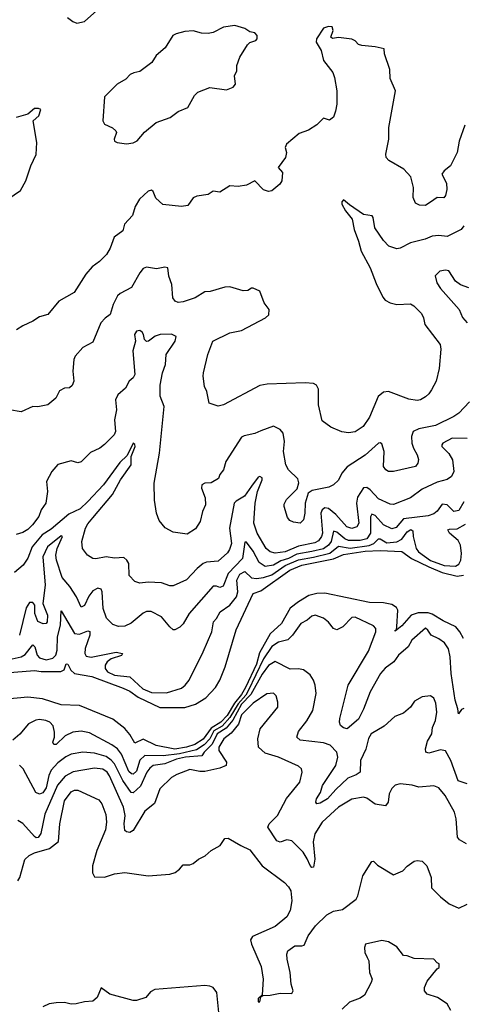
# Model space of a CAD drawing. Extents: x 1995161 to 2088924, y 769148 to 906007.
# Tile 126 of 256: x 2016357 to 2019012, y 842835 to 848730. Entities that reach past the tile are written whole.
import ezdxf

# ---------------------------------------------------------------- set-up
doc = ezdxf.new("R2010")
doc.units = 0

msp = doc.modelspace()

# ---------------------------------------------------------------- linework, layer by layer
at = {"layer": '0CON20XD'}
for points in [[(2016642.7, 848742.7), (2016675, 848718.8), (2016699.3, 848709.3), (2016745, 848720), (2016817.5, 848785)], [(2019021.1, 848098.9), (2018988, 848002), (2018975.7, 847935), (2018935.7, 847855), (2018898, 847825), (2018883.3, 847805), (2018912.1, 847752.1), (2018912.7, 847712.7), (2018905, 847676.7), (2018895, 847664.2), (2018855, 847666), (2018835, 847651.4), (2018785, 847618.6), (2018749.7, 847619.7), (2018725, 847631.2), (2018712, 847665), (2018714.2, 847725), (2018698.6, 847788.6), (2018656.7, 847835), (2018566.8, 847886.8), (2018550, 847905), (2018547.5, 847925), (2018565.6, 848015), (2018567.1, 848085), (2018605.6, 848305), (2018575, 848377.5), (2018571.7, 848431.7), (2018540, 848525), (2018537.5, 848555), (2018485, 848567.5), (2018405, 848575.8), (2018385, 848582.5), (2018364.3, 848604.3), (2018345, 848614.2), (2018265, 848623.3), (2018228.3, 848618.3), (2018220, 848625), (2018232.5, 848665), (2018226.7, 848686.7), (2018205, 848690), (2018175, 848680), (2018133.6, 848616.4), (2018130.6, 848595), (2018161.4, 848545), (2018175.5, 848485), (2018231.9, 848415), (2018241.4, 848385), (2018254.5, 848305), (2018254.3, 848225), (2018247.6, 848182.4), (2018234.2, 848145.8), (2018210.7, 848129.3), (2018175, 848140), (2018135, 848100), (2018085, 848068.8), (2018030.3, 848049.7), (2017953.3, 847985), (2017946.2, 847965), (2017953.3, 847935), (2017946.7, 847905), (2017903.3, 847845), (2017928.8, 847815), (2017926.2, 847765), (2017913.3, 847745), (2017865, 847706.2), (2017845, 847701.2), (2017815, 847712), (2017763.6, 847766.4), (2017715, 847738.8), (2017665, 847731.2), (2017615, 847736), (2017555, 847697.5), (2017515, 847703.3), (2017485, 847683.8), (2017416.1, 847673.9), (2017395, 847663.3), (2017362.3, 847617.7), (2017325, 847612), (2017213.9, 847623.9), (2017170.7, 847660.7), (2017155, 847702.5), (2017145, 847708.8), (2017125, 847703.3), (2017074.6, 847655.4), (2017047.4, 847612.6), (2017031.5, 847558.5), (2016983.3, 847505), (2016973.3, 847466.7), (2016922.7, 847427.3), (2016897.8, 847362.2), (2016875.7, 847325), (2016835, 847282.5), (2016790.2, 847249.8), (2016753, 847207), (2016682.7, 847097.3), (2016590.8, 847045), (2016525, 846965.8), (2016475, 846950.8), (2016435, 846924.4), (2016375, 846897.5), (2016336.7, 846873.3)], [(2016995, 847986.2), (2017035, 847992), (2017060, 848005), (2017103.6, 848056.4), (2017172.5, 848115), (2017256.7, 848145), (2017305, 848181.2), (2017362.5, 848205), (2017403.4, 848276.6), (2017422.9, 848297.1), (2017495, 848324), (2017595, 848311.2), (2017635, 848326.2), (2017648, 848345), (2017643.3, 848395), (2017656.4, 848423.6), (2017656.2, 848455), (2017673.8, 848505), (2017720.3, 848579.7), (2017735, 848593.3), (2017770, 848605), (2017777.5, 848615), (2017777.5, 848635), (2017765, 848652.5), (2017735, 848657.5), (2017705, 848676.7), (2017645, 848695.8), (2017577.5, 848685), (2017515, 848654.4), (2017485, 848647.1), (2017445, 848649.2), (2017395, 848663.8), (2017345, 848660), (2017293.9, 848646.1), (2017273.6, 848636.4), (2017227.3, 848562.7), (2017173.6, 848516.4), (2017146.6, 848473.4), (2017075, 848420), (2017038.8, 848411.2), (2017017.7, 848402.3), (2016992.5, 848375), (2016940, 848345), (2016865, 848267.5), (2016854, 848125), (2016864.4, 848104.4), (2016912.3, 848082.3), (2016932.5, 848065), (2016936.7, 848055), (2016921.2, 848015), (2016925, 848003.3), (2016940, 847995), (2016995, 847986.2)], [(2016286.2, 847655), (2016362.1, 847707.9), (2016394.3, 847765), (2016422.5, 847855), (2016455, 847922.5), (2016460, 847995), (2016436.7, 848125), (2016472, 848155), (2016482.5, 848192.5), (2016469.3, 848199.3), (2016445, 848198.8), (2016404.6, 848165.4), (2016335, 848145.4)], [(2019014.3, 847495), (2019000, 847475), (2018915, 847431.4), (2018865, 847437.8), (2018825, 847434.4), (2018783, 847417), (2018695, 847393.9), (2018635, 847362.7), (2018615, 847358.2), (2018565.7, 847375), (2018535, 847407.5), (2018482.3, 847485), (2018473.1, 847545), (2018466, 847555), (2018414.7, 847564.7), (2018330.9, 847620.9), (2018295, 847652.5), (2018285, 847640), (2018284, 847625), (2018306.9, 847585), (2018346.4, 847536.4), (2018358, 847475), (2018385, 847404.2), (2018399.7, 847345), (2018454.6, 847245), (2018490, 847150), (2018529.4, 847069.4), (2018545, 847050.8), (2018574.6, 847034.6), (2018615, 847025.6), (2018695, 847028.1), (2018715, 847016), (2018760.8, 846970.8), (2018774, 846945), (2018781.4, 846905), (2018874, 846785), (2018877.7, 846757.7), (2018868.3, 846641.7), (2018848.6, 846565), (2018822.2, 846515), (2018805, 846489.2), (2018785, 846472.5), (2018755, 846454.4), (2018735, 846450.6), (2018685, 846457.5), (2018565, 846504.2), (2018535, 846499.2), (2018502.9, 846475), (2018449.8, 846350.2), (2018412.5, 846295), (2018365, 846262.5), (2018325, 846255.8), (2018285, 846262.9), (2018219.7, 846289.7), (2018167.7, 846327.7), (2018144.3, 846424.3), (2018145, 846517.5), (2018132.7, 846542.7), (2018115, 846552.2), (2018066.2, 846556.2), (2017837.3, 846547.3), (2017795, 846540.8), (2017577.5, 846425), (2017545, 846416.7), (2017490, 846435), (2017476.2, 846505), (2017462, 846535), (2017454, 846595), (2017457.5, 846615), (2017482, 846725), (2017513.1, 846805), (2017615, 846855.6), (2017685, 846869.4), (2017828.8, 846945), (2017847, 846963), (2017850, 846995), (2017820, 847035), (2017793.3, 847105), (2017755, 847123.3), (2017745, 847123.3), (2017721.7, 847108.3), (2017695, 847106.7), (2017615, 847130), (2017585, 847129.4), (2017496.6, 847103.4), (2017465, 847100.5), (2017406.2, 847065), (2017335, 847040), (2017305, 847036.2), (2017286.7, 847045), (2017274, 847065), (2017267.8, 847145), (2017249.4, 847195), (2017242.5, 847245), (2017225, 847249.2), (2017175, 847237.8), (2017115, 847249.4), (2017095, 847240), (2017075.5, 847215), (2017025, 847126.7), (2016958.5, 847091.5), (2016942.8, 847077.2), (2016915.5, 847025), (2016898.1, 846965), (2016867.2, 846942.8), (2016842.9, 846915), (2016795, 846800), (2016735, 846767.5), (2016688.1, 846715), (2016680.9, 846695), (2016674.4, 846625), (2016681.4, 846565), (2016670.3, 846539.7), (2016655, 846526.7), (2016625, 846523.3), (2016595, 846508.8), (2016572.2, 846465), (2016525, 846423.8), (2016465, 846412.5), (2016435, 846413.8), (2016365, 846382), (2016295, 846394.3)], [(2019045, 847125.4), (2018995, 847142.9), (2018964.8, 847164.8), (2018925, 847226.7), (2018905, 847231.4), (2018872.5, 847225), (2018843, 847197), (2018854.5, 847155), (2018875, 847121.1), (2018986.4, 846995), (2019007.1, 846947.1), (2019035.7, 846915)], [(2019048.7, 846441.3), (2018985, 846374.4), (2018955, 846353.5), (2018845, 846300.4), (2018745, 846280.8), (2018711.9, 846265), (2018701.2, 846235), (2018703.5, 846195), (2018713.1, 846165), (2018736.7, 846125), (2018743, 846097), (2018740.6, 846075), (2018725.8, 846055), (2018595, 846024.4), (2018565, 846025.7), (2018549.2, 846035), (2018534.4, 846055), (2018537.7, 846145), (2018525, 846190), (2018515, 846197.5), (2018505, 846195.6), (2018425, 846122.7), (2018316.4, 846053.6), (2018284.3, 846015.7), (2018265.8, 845974.2), (2018235, 845945.6), (2018207.8, 845932.2), (2018107.9, 845912.1), (2018084.3, 845895.7), (2018065.7, 845835), (2018064.3, 845775), (2018055, 845736.7), (2018035, 845716.2), (2017995, 845721.2), (2017972.7, 845732.7), (2017960.5, 845750.5), (2017938.8, 845815), (2017940.5, 845829.5), (2017952.7, 845857.3), (2018018.1, 845921.9), (2018027.3, 845957.3), (2018020.7, 845980.7), (2017965.6, 846035), (2017949.4, 846065), (2017935.4, 846145), (2017940.9, 846205), (2017933.8, 846253.8), (2017915, 846276), (2017875, 846295.8), (2017799.2, 846269.2), (2017765, 846252.9), (2017700.9, 846239.1), (2017685, 846230), (2017590.8, 846085), (2017575.9, 846034.1), (2017555, 846007.5), (2017545.9, 845984.1), (2017503.2, 845956.8), (2017464.1, 845955.9), (2017446.2, 845945), (2017444.3, 845925), (2017467.6, 845867.6), (2017469.2, 845825), (2017450.8, 845785), (2017436.7, 845725), (2017409.1, 845680.9), (2017359.5, 845650.5), (2017275, 845662), (2017228.3, 845688.3), (2017191.4, 845731.4), (2017174.5, 845775), (2017163.2, 845853.2), (2017160.9, 845955), (2017193.8, 846135), (2017221.5, 846415), (2017196.5, 846476.5), (2017197, 846543), (2017211.3, 846615), (2017229.3, 846665), (2017233.1, 846725), (2017288.2, 846805), (2017292.6, 846832.6), (2017265, 846846.7), (2017197.5, 846845), (2017168, 846835), (2017127.5, 846805), (2017115, 846804), (2017104.2, 846815), (2017098.5, 846845), (2017089.3, 846859.3), (2017075, 846869.3), (2017055.6, 846865), (2017043.7, 846845), (2017050.4, 846805), (2017033.3, 846746.7), (2017046.6, 846605), (2017035.6, 846585), (2017011.4, 846565), (2016990.8, 846525), (2016945, 846483.8), (2016929.2, 846455), (2016936, 846395), (2016924, 846335), (2016929.4, 846265), (2016922.2, 846245), (2016865, 846187.1), (2016836.2, 846165), (2016780.9, 846139.1), (2016725, 846082.5), (2016705, 846077.5), (2016665, 846088), (2016585, 846066.2), (2016549.2, 846025), (2016517.8, 845965), (2016522.9, 845905), (2016514, 845835), (2016484.6, 845795.4), (2016472.1, 845755), (2016433.9, 845705), (2016405, 845678), (2016375, 845660.4), (2016335, 845646.9)], [(2019035, 846222.7), (2018945, 846225.2), (2018890.4, 846195), (2018883.2, 846185), (2018884.3, 846174.3), (2018925, 846132.3), (2018947, 846095), (2018954.6, 846025), (2018941.9, 845995), (2018915, 845977.3), (2018855, 845961.6), (2018765, 845919.6), (2018695, 845867.9), (2018595, 845828.2), (2018575, 845830.4), (2018505, 845861.3), (2018453.8, 845915), (2018435, 845929.2), (2018415, 845928.2), (2018379.3, 845870.7), (2018372.4, 845835), (2018385.8, 845715), (2018375, 845693.1), (2018345, 845684.2), (2018315, 845694.7), (2018248.5, 845768.5), (2018205, 845803.7), (2018182.4, 845807.6), (2018166.7, 845795), (2018159.7, 845775), (2018168.3, 845655), (2018164, 845635), (2018145, 845610.2), (2018122.8, 845597.2), (2018025, 845577.9), (2017946.2, 845545), (2017885, 845536.5), (2017855, 845543.6), (2017831.4, 845565), (2017778.2, 845655), (2017758.1, 845715), (2017765.2, 845835), (2017780.2, 845905), (2017807.7, 845975), (2017807, 845987), (2017795, 845996), (2017785, 845991.9), (2017745, 845937.5), (2017702, 845878), (2017651.8, 845848.2), (2017640.8, 845835), (2017612, 845685), (2017624.1, 845595), (2017612.8, 845557.2), (2017601, 845539), (2017545, 845489.1), (2017475, 845481.8), (2017455, 845474), (2017418.5, 845445), (2017355, 845376.9), (2017275, 845340.6), (2017255, 845340), (2017205, 845358.6), (2017125, 845361.9), (2017075, 845356), (2017045, 845366.2), (2017012.3, 845402.3), (2017008.9, 845475), (2016998.1, 845495), (2016979.8, 845509.8), (2016925, 845506.5), (2016875, 845514.4), (2016812.2, 845502.2), (2016794.6, 845504.6), (2016762.9, 845525), (2016732.5, 845565), (2016728.2, 845605), (2016750.6, 845685), (2016765, 845712.5), (2016795, 845747.7), (2016912.6, 845887.4), (2016959.8, 845975), (2017023.2, 846065), (2017024, 846115), (2017047.3, 846175), (2017045, 846187.5), (2017035, 846193.8), (2016999.8, 846120.2), (2016955, 846078.2), (2016858.1, 845945), (2016764.8, 845845), (2016718.8, 845801.2), (2016650.8, 845769.2), (2016545, 845679.1), (2016490.8, 845645), (2016431.1, 845575), (2016405, 845506.9), (2016376.4, 845465), (2016325, 845421.1)], [(2019016.1, 845843.9), (2018985, 845791.5), (2018955, 845786.5), (2018915, 845824.7), (2018885, 845828.7), (2018855, 845787.1), (2018835, 845771.8), (2018800.9, 845759.1), (2018655, 845741.6), (2018609.9, 845690.1), (2018585, 845681.1), (2018535, 845706.3), (2018485, 845761.6), (2018465, 845770), (2018455.8, 845754.2), (2018457.3, 845655), (2018435, 845621.7), (2018395, 845611.2), (2018325, 845611), (2018302, 845622), (2018255, 845661.3), (2018235, 845668.8), (2018220.4, 845605), (2018205.9, 845584.1), (2018175, 845562.9), (2018105.9, 845545.9), (2018015, 845530.2), (2017965, 845505.1), (2017919, 845491), (2017875, 845464.3), (2017826.9, 845456.9), (2017789.9, 845479.9), (2017755, 845548.2), (2017715, 845601.1), (2017705, 845602.5), (2017691, 845505), (2017604.9, 845415.1), (2017575, 845338.6), (2017555, 845331.1), (2017535, 845339.1), (2017515, 845338.9), (2017370.6, 845175), (2017335, 845113.3), (2017315, 845093.3), (2017285, 845076.7), (2017275, 845077.5), (2017255.8, 845095.8), (2017205.7, 845155), (2017143.7, 845186.3), (2017115, 845186.8), (2017095, 845177.3), (2017023.3, 845116.7), (2016985, 845098.1), (2016947.9, 845097.9), (2016915, 845109.2), (2016876, 845146), (2016855.3, 845205), (2016850.5, 845305), (2016845, 845320), (2016825, 845325.6), (2016795, 845310), (2016770.9, 845279.1), (2016745, 845222.5), (2016725, 845213.8), (2016697.1, 845275), (2016656.7, 845336.7), (2016610.9, 845390.9), (2016576.3, 845495), (2016572.7, 845525), (2016580.2, 845565), (2016612, 845635), (2016605, 845640), (2016522.7, 845575), (2016494.2, 845515), (2016509.2, 845345), (2016495.5, 845235), (2016523.6, 845165), (2016520.6, 845125), (2016514.4, 845115.6), (2016497.9, 845112.1), (2016465, 845127.1), (2016446.2, 845175), (2016447.5, 845225), (2016435, 845240), (2016415, 845240.8), (2016395, 845209.2), (2016355, 845044.3)], [(2016275, 844895.9), (2016365, 844915.2), (2016389.7, 844930.3), (2016435, 844987.5), (2016446.2, 844976.2), (2016460.8, 844925), (2016475, 844910), (2016515, 844898.4), (2016555, 844906.6), (2016573.6, 844926.4), (2016581.7, 844955), (2016582, 845035), (2016601, 845105), (2016605, 845191.2), (2016685, 845054.7), (2016715, 845050.2), (2016765, 845070.4), (2016777.3, 845067.3), (2016777.1, 845045), (2016747.5, 844965), (2016745.6, 844935), (2016755, 844918.6), (2016785, 844913.9), (2016935, 844942.5), (2016971.2, 844935), (2016966.2, 844923.8), (2016905, 844904.2), (2016880.5, 844885), (2016867.3, 844865), (2016867.5, 844845), (2016881.6, 844825), (2016925, 844806.4), (2017015.2, 844795.2), (2017093.5, 844723.5), (2017145, 844702.4), (2017235, 844699.2), (2017325, 844727.3), (2017347.8, 844745), (2017370.4, 844775), (2017454.7, 844945), (2017506.9, 845065), (2017517.1, 845125), (2017535.4, 845145), (2017556.9, 845185), (2017614.1, 845225), (2017654.3, 845275), (2017663.2, 845305), (2017656.1, 845375), (2017675, 845409.8), (2017705, 845425.9), (2017745, 845387.5), (2017774.4, 845384.4), (2017815, 845389.7), (2017865, 845406.4), (2017945, 845462.7), (2018025, 845497.1), (2018115, 845511.3), (2018213.8, 845536.2), (2018265, 845578.2), (2018335, 845566.5), (2018447.7, 845582.3), (2018475.6, 845595), (2018505, 845622.3), (2018515, 845622), (2018555, 845598.8), (2018615, 845604.8), (2018645, 845620.2), (2018675, 845664.2), (2018697.5, 845677.5), (2018710.6, 845670.6), (2018712.2, 845635), (2018730, 845565), (2018743.7, 845545), (2018815, 845493.1), (2018897.8, 845462.2), (2018965, 845457.7), (2018985, 845470.5), (2018996.5, 845495), (2019000.6, 845535), (2018995.9, 845585), (2018981.9, 845611.9), (2018928.7, 845655), (2018919.5, 845675), (2018929.4, 845680.6), (2018975, 845681.2), (2019025, 845709.2)], [(2016295, 844821.1), (2016372.1, 844827.9), (2016445, 844833.9), (2016485, 844826.7), (2016603, 844827), (2016622.9, 844837.1), (2016635, 844874), (2016645, 844872), (2016662.7, 844835), (2016685, 844815.9), (2016787.7, 844797.7), (2016975, 844727.9), (2017015, 844709.5), (2017065, 844673.1), (2017195, 844612.5), (2017345, 844611.5), (2017408.1, 844631.9), (2017470.4, 844669.6), (2017528.5, 844731.5), (2017554.5, 844775.5), (2017586.9, 844855), (2017652.8, 845077.2), (2017753.3, 845295), (2017799.3, 845310.7), (2017972.9, 845435), (2018045.3, 845464.7), (2018235, 845502.4), (2018295, 845528.8), (2018425, 845547.9), (2018515, 845552.9), (2018645, 845545.8), (2018702.5, 845505), (2018805, 845454.3), (2018885, 845420.6), (2018975, 845397.8), (2019013.6, 845405)], [(2019013.4, 845025), (2018992.2, 845065), (2018967.4, 845095), (2018891.1, 845131.1), (2018825, 845171.8), (2018801.1, 845178.9), (2018742.1, 845177.9), (2018700.5, 845165), (2018645, 845102), (2018605, 845070), (2018605, 845076), (2018612.5, 845077.5), (2018614.7, 845095.3), (2018619.3, 845195), (2018611.8, 845211.8), (2018585, 845229.4), (2018535, 845238.5), (2018450.9, 845240.9), (2018183.5, 845296.5), (2018135, 845295.4), (2018088, 845282), (2018025, 845245.4), (2017975, 845207.3), (2017922.9, 845115), (2017856.5, 845053.5), (2017791.1, 844938.9), (2017775, 844872.3), (2017708.4, 844731.6), (2017685, 844689), (2017641.7, 844638.3), (2017597.7, 844565), (2017561.4, 844525), (2017502.6, 844487.4), (2017455, 844422.2), (2017405, 844390.8), (2017355, 844374.9), (2017285, 844363.1), (2017174, 844385), (2017095, 844423.1), (2017045, 844398.6), (2017015, 844450), (2016985.5, 844485.5), (2016915, 844541.9), (2016715, 844624), (2016605, 844628.6), (2016493, 844663), (2016405.7, 844674.3), (2016278.2, 844661.8)], [(2019015, 844605.6), (2019000.6, 844599.4), (2018982.5, 844575), (2018980, 844605), (2018962.5, 844655), (2018939.3, 844815), (2018932.8, 844915), (2018922.6, 844962.6), (2018898.9, 844998.9), (2018865, 845023.3), (2018818.8, 845045), (2018800, 845075), (2018785, 845086.7), (2018704.4, 845015), (2018682.9, 844975), (2018625, 844926.4), (2018596.7, 844885), (2018545, 844847.5), (2018515.4, 844815), (2018454.3, 844705.7), (2018415, 844602), (2018385, 844543.1), (2018315.9, 844484.1), (2018295, 844490), (2018276.5, 844505), (2018270.6, 844525), (2018273.5, 844546.5), (2018322.4, 844745), (2018445, 844950), (2018487.5, 845065), (2018488.1, 845085), (2018475, 845100.8), (2018365, 845153.1), (2018345, 845151.4), (2018290.6, 845095), (2018255, 845076.5), (2018235, 845085.6), (2018205, 845122.5), (2018175, 845147.1), (2018125.8, 845164.2), (2018105, 845159.2), (2018078, 845135), (2018039.2, 845115), (2017989.6, 845045), (2017962.3, 845017.7), (2017905, 845004.2), (2017865, 844977.1), (2017815, 844903.5), (2017725, 844711.3), (2017709.3, 844685), (2017664, 844635), (2017615, 844551.3), (2017569.4, 844500.6), (2017517.7, 844472.3), (2017495.3, 844424.7), (2017461.3, 844388.7), (2017415, 844358.1), (2017312.3, 844335), (2017215, 844323.5), (2017105, 844325.6), (2017075, 844297.6), (2017055, 844230.6), (2017035, 844212.3), (2017025, 844214), (2017009.4, 844229.4), (2016965, 844332.1), (2016942.4, 844365), (2016908.8, 844388.8), (2016775, 844460.3), (2016725, 844471), (2016674.8, 844465.2), (2016628, 844442), (2016575, 844391.2), (2016560.4, 844390.4), (2016555.5, 844405), (2016564, 844435), (2016564.2, 844465), (2016557.9, 844502.1), (2016537.8, 844525), (2016514, 844535), (2016475, 844540.9), (2016453.2, 844536.8), (2016409.4, 844515), (2016358, 844452), (2016315, 844416.2)], [(2018369.8, 844209.8), (2018321.4, 844188.6), (2018248.5, 844121.5), (2018199.5, 844065), (2018155, 844038.9), (2018135, 844036.2), (2018129.2, 844045), (2018132.7, 844065), (2018156.5, 844103.5), (2018168.2, 844145), (2018248.6, 844265), (2018260.7, 844315), (2018254.4, 844345), (2018215, 844386.4), (2018175, 844401.2), (2018035, 844416.4), (2018015.6, 844435), (2018025, 844469.2), (2018075, 844531.9), (2018110.5, 844595), (2018130.5, 844695), (2018125.6, 844745), (2018115.6, 844775), (2018095, 844807.1), (2018055, 844838.5), (2018025, 844844.5), (2017975, 844841.8), (2017885, 844887.7), (2017845, 844863.3), (2017807.5, 844812.5), (2017740.3, 844689.7), (2017685, 844631.3), (2017632.8, 844537.2), (2017592.1, 844487.9), (2017538.4, 844455), (2017507.7, 844392.3), (2017460.6, 844345), (2017447.3, 844322.7), (2017349.6, 844315), (2017295, 844302.9), (2017225, 844273.9), (2017155, 844264.2), (2017135, 844249.3), (2017117.9, 844225), (2017079.9, 844140.1), (2017035, 844101.3), (2017024.1, 844104.1), (2016974.1, 844175), (2016925, 844274.7), (2016905, 844297.6), (2016875, 844318), (2016805, 844338.9), (2016735.3, 844344.7), (2016665, 844333.4), (2016633, 844317), (2016585, 844281.2), (2016545, 844237.5), (2016530, 844205), (2016515, 844131.1), (2016495, 844101.2), (2016475, 844092.2), (2016452.8, 844102.8), (2016377.5, 844245), (2016355, 844267.3)], [(2019031.4, 843795), (2018990.2, 843820.2), (2018977.1, 843835), (2018969.8, 843945), (2018958.5, 843985), (2018902.7, 844085), (2018865, 844130.6), (2018835, 844142.5), (2018745.4, 844134.6), (2018705, 844147.9), (2018634.2, 844155.8), (2018605, 844148), (2018585, 844128), (2018568.5, 844095), (2018562.7, 844045), (2018547.2, 844022.8), (2018485, 844032.9), (2018435, 844069.3), (2018415, 844075.3), (2018345, 844063.3), (2018265, 844015.8), (2018167.1, 843925), (2018122.9, 843855), (2018112.3, 843807.7), (2018123.5, 843705), (2018115, 843656.7), (2018105, 843653.3), (2018095, 843666), (2018076.9, 843706.9), (2018052.8, 843745), (2017985, 843813.2), (2017955, 843819.2), (2017915, 843805.6), (2017895, 843812.9), (2017841.2, 843895), (2017850, 843915), (2017900, 843965), (2017953.3, 844066.7), (2018033.8, 844165), (2018048.1, 844225), (2018044, 844245), (2018025, 844261.4), (2017905, 844314.6), (2017825, 844338.5), (2017785.4, 844375.4), (2017782.3, 844425), (2017796.2, 844483.8), (2017900.8, 844615), (2017902.5, 844645), (2017892.7, 844682.7), (2017875, 844698), (2017835, 844694.3), (2017755, 844637.2), (2017685, 844568.1), (2017666.8, 844513.2), (2017622, 844458), (2017579.3, 844425), (2017549.1, 844375), (2017549.2, 844355), (2017594.6, 844285), (2017593.3, 844265), (2017555, 844248.9), (2017465, 844228.4), (2017435, 844228.2), (2017375, 844241.2), (2017298.1, 844211.9), (2017265, 844192.1), (2017195.6, 844125), (2017162.9, 844037.1), (2017105, 843990.5), (2017035.3, 843874.7), (2017016.8, 843863.2), (2016995, 843867.5), (2016985.6, 843875.6), (2016981.8, 843915), (2016987.7, 843965), (2016978.7, 844015), (2016895, 844203.6), (2016880.5, 844225), (2016855, 844242.6), (2016805, 844248.1), (2016677.3, 844227.3), (2016628.8, 844201.2), (2016583.5, 844146.5), (2016507.4, 843972.6), (2016482.4, 843857.6), (2016467, 843833), (2016455, 843831.9), (2016445, 843838.9), (2016375, 843916.8), (2016345, 843935.4)], [(2019035, 844155.8), (2018982.2, 844172.2), (2018937.7, 844295), (2018905, 844353.6), (2018875, 844358.9), (2018805, 844339.1), (2018787.1, 844345), (2018786.2, 844365), (2018798.6, 844411.4), (2018822.8, 844455), (2018827.5, 844492.5), (2018846.2, 844535), (2018854.5, 844585), (2018848.3, 844638.3), (2018835, 844667.5), (2018815, 844681.9), (2018765, 844676.9), (2018720.5, 844649.5), (2018695, 844614), (2018655, 844577.5), (2018602.1, 844557.9), (2018539.2, 844500.8), (2018460.6, 844455), (2018444.1, 844425.9), (2018427.6, 844362.4), (2018396.7, 844295), (2018394.6, 844225.4), (2018369.8, 844209.8)], [(2016346, 843575), (2016357.7, 843595), (2016387.9, 843702.1), (2016413.5, 843726.5), (2016445, 843742), (2016535, 843767.1), (2016589.6, 843810.4), (2016597.5, 843915), (2016625, 844054.2), (2016665, 844108.1), (2016685, 844117.8), (2016705, 844117.8), (2016829.4, 844059.4), (2016848.5, 844035), (2016871.7, 843971.7), (2016876.6, 843925), (2016869.7, 843880.3), (2016818.1, 843755), (2016792.6, 843665), (2016791.8, 843621.8), (2016805, 843598.4), (2016865, 843596.7), (2016925, 843616.7), (2016985, 843624.8), (2017125, 843604.3), (2017255, 843614.1), (2017286.7, 843623.3), (2017313.1, 843645), (2017335, 843669.2), (2017375, 843670), (2017395, 843678), (2017426.8, 843703.2), (2017466.3, 843723.7), (2017502, 843755), (2017557.5, 843785), (2017585, 843827.5), (2017605, 843830), (2017680, 843785), (2017735, 843760.8), (2017808.6, 843665), (2017941.2, 843565), (2017965, 843538.8), (2017978.6, 843515), (2017985.5, 843455), (2017975, 843396.7), (2017955, 843358.6), (2017885, 843301.1), (2017749.3, 843240.7), (2017738.3, 843221.7), (2017744.3, 843195), (2017801.3, 843061.3), (2017813.1, 842985), (2017808.3, 842891.7), (2017785, 842870), (2017785, 842850), (2017795, 842850), (2017800, 842880), (2017811.7, 842888.3), (2017855, 842889.2), (2017915, 842902), (2017985, 842900), (2017993.3, 842915), (2017981.2, 842955), (2017976.5, 843025), (2017958.5, 843105), (2017956.5, 843135), (2017962.2, 843155), (2018004.2, 843184.2), (2018045.8, 843184.2), (2018060, 843190), (2018083.8, 843245), (2018126.7, 843305), (2018195, 843371.5), (2018235, 843393.5), (2018288.2, 843401.8), (2018370.5, 843465), (2018380.8, 843485), (2018410, 843605), (2018465, 843690), (2018475, 843692.5), (2018498.3, 843668.3), (2018595, 843610), (2018650, 843635), (2018675, 843662.5), (2018718.3, 843691.7), (2018735, 843696.7), (2018765, 843691.2), (2018793.8, 843665), (2018820, 843595), (2018821.7, 843531.7), (2018875, 843477.5), (2018927.5, 843437.5)], [(2018927.5, 843437.5), (2018985, 843410), (2019035, 843434)], [(2018937.9, 842797.9), (2018915, 842837.5), (2018857.5, 842875), (2018795.8, 842895.8), (2018778.8, 842915), (2018778.8, 842935), (2018795.8, 842974.2), (2018855, 843047.5), (2018867.5, 843055), (2018868.3, 843078.3), (2018855, 843082.5), (2018835.8, 843105.8), (2018718.3, 843108.3), (2018675, 843126.2), (2018655, 843126.7), (2018615, 843179.2), (2018565, 843210), (2018525, 843218), (2018427.5, 843195), (2018421.2, 843175), (2018423.3, 843145), (2018437.5, 843115), (2018446.7, 843095), (2018451.2, 843025), (2018465.8, 842985), (2018460.8, 842965), (2018419.7, 842890.3), (2018395, 842872), (2018331.7, 842848.3), (2018286.2, 842805)], [(2017548.9, 842785), (2017536.7, 842905), (2017514, 842935), (2017495, 842944.3), (2017465, 842946.9), (2017165, 842922.9), (2017140, 842910), (2017112.5, 842875), (2017055, 842858.8), (2017035, 842858.8), (2016896.1, 842896.1), (2016845, 842933.3), (2016819.5, 842875), (2016795, 842854), (2016745, 842850.5), (2016695, 842837.1), (2016665, 842836.4), (2016625, 842845.8), (2016575.3, 842844.7), (2016532.9, 842837.1), (2016495, 842819.5)]]:
    msp.add_lwpolyline(points, dxfattribs=at)

doc.saveas('drawing.dxf')
